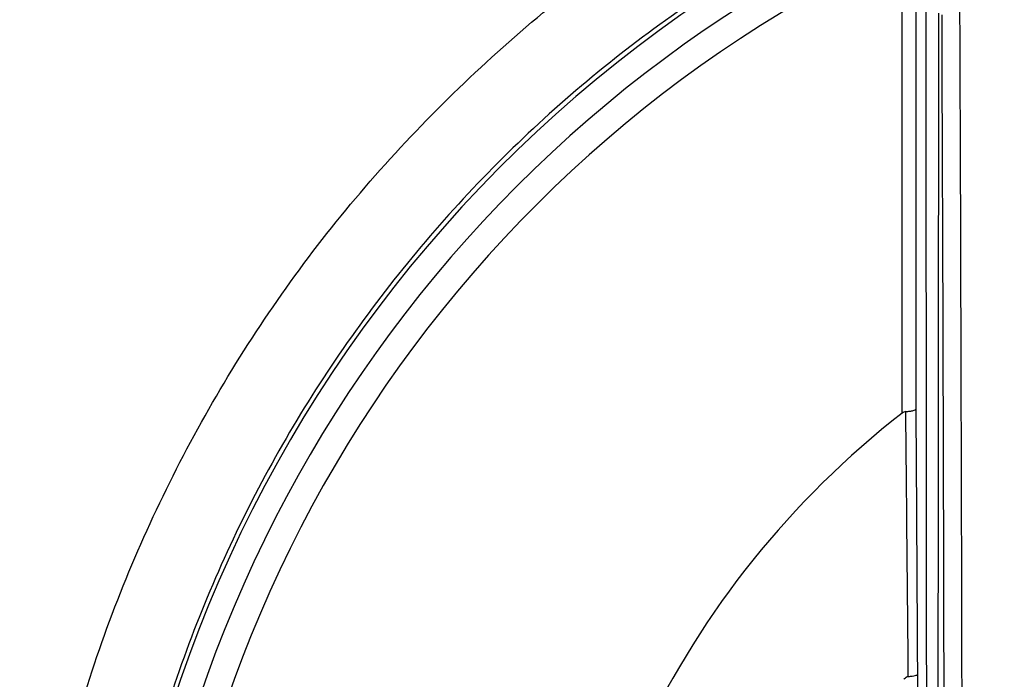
# Model space of a CAD drawing. Header units: millimetres. Extents: x 82 to 1337, y -230 to 1154.
# Tile 108 of 217: x 713 to 724, y 403 to 410. Entities that reach past the tile are written whole.
import ezdxf

# ---------------------------------------------------------------- set-up
doc = ezdxf.new("R2010")
doc.units = ezdxf.units.MM

msp = doc.modelspace()

# ---------------------------------------------------------------- linework, layer by layer
at = {"color": 7, "linetype": 'Continuous', "lineweight": 25}
for p, q in [((722.748, 405.964), (722.748, 410.556)), ((722.898, 410.556), (722.898, 406.006)), ((722.916, 403.048), (722.916, 402.257))]:
    msp.add_line(p, q, dxfattribs=at)
for centre, radius, start, end in [((728.888, 397.925), 22.704, 349.8293, 105.3813), ((728.883, 398.114), 15, 108.8358, 181.7176), ((728.883, 398.067), 14.75, 110.4268, 246.6273), ((728.883, 398.067), 10, 127.8444, 234.5175)]:
    msp.add_arc(centre, radius, start, end, dxfattribs=at)
at = {"color": 8, "linetype": 'Continuous', "lineweight": 25}
msp.add_arc((728.883, 398.067), 14.45, 110.4268, 246.1122, dxfattribs=at)
at = {"color": 7, "linetype": 'Continuous', "lineweight": 25}
for centre, major_axis, ratio in [((721.897, 393.317), (0, 76.05), 0.017455), ((722.097, 393.317), (0, 76.25), 0.017409)]:
    msp.add_ellipse(centre, major_axis=major_axis, ratio=ratio, start_param=4.803873, end_param=4.938988, dxfattribs=at)
for points, knots in [([(723.032, 383.233), (722.971, 383.251), (722.052, 383.534), (720.421, 384.474), (718.244, 386.056), (716.377, 388.018), (714.869, 390.259), (713.751, 392.722), (713.07, 395.339), (712.83, 398.034), (713.054, 400.73), (713.72, 403.353), (714.825, 405.822), (716.321, 408.079), (718.185, 410.037), (720.36, 411.712), (722.021, 412.487), (722.866, 412.881)], [0, 0, 0, 0, 0.005064, 0.075858, 0.146683, 0.217507, 0.288374, 0.359241, 0.430138, 0.501036, 0.571958, 0.642879, 0.713815, 0.784751, 0.85566, 0.926569, 1, 1, 1, 1]), ([(723.764, 412.271), (723.533, 412.183), (722.513, 411.796), (720.792, 410.885), (718.761, 409.353), (717.024, 407.491), (715.616, 405.37), (714.592, 403.039), (713.965, 400.571), (713.771, 398.031), (713.997, 395.493), (714.655, 393.031), (715.709, 390.711), (717.144, 388.604), (718.911, 386.771), (720.882, 385.284), (722.341, 384.606), (723.032, 384.286)], [0, 0, 0, 0, 0.020578, 0.090981, 0.161384, 0.231796, 0.302207, 0.372667, 0.443127, 0.513629, 0.584131, 0.65465, 0.725169, 0.795672, 0.866175, 0.936637, 1, 1, 1, 1]), ([(722.787, 405.98), (722.78, 405.98), (722.773, 405.978), (722.766, 405.975), (722.76, 405.972), (722.754, 405.968), (722.748, 405.964)], [0, 0, 0, 0, 0.00002177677, 0.00002177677, 0.00002177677, 0.00004249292, 0.00004249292, 0.00004249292, 0.00004249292]), ([(722.787, 405.98), (722.803, 405.981), (722.819, 405.983), (722.832, 405.984), (722.846, 405.986), (722.858, 405.988), (722.868, 405.991), (722.878, 405.993), (722.886, 405.996), (722.891, 405.999), (722.895, 406.001), (722.898, 406.003), (722.898, 406.006), (722.898, 406.006), (722.898, 406.006), (722.898, 406.006)], [0, 0, 0, 0, 0.0000502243, 0.0000502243, 0.0000502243, 0.0001004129, 0.0001004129, 0.0001004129, 0.0001511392, 0.0001511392, 0.0001511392, 0.0001906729, 0.0001906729, 0.0001906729, 0.0001948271, 0.0001948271, 0.0001948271, 0.0001948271]), ([(722.766, 402.995), (722.771, 403.001), (722.776, 403.007), (722.782, 403.012), (722.788, 403.018), (722.795, 403.022), (722.803, 403.025), (722.807, 403.026), (722.811, 403.027), (722.815, 403.027)], [0, 0, 0, 0, 0.00002396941, 0.00002396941, 0.00002396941, 0.00004840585, 0.00004840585, 0.00004840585, 0.00006118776, 0.00006118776, 0.00006118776, 0.00006118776]), ([(722.815, 403.027), (722.831, 403.028), (722.846, 403.03), (722.859, 403.031), (722.872, 403.033), (722.883, 403.035), (722.892, 403.037), (722.901, 403.039), (722.908, 403.041), (722.912, 403.043), (722.914, 403.045), (722.915, 403.046), (722.916, 403.047), (722.916, 403.047), (722.916, 403.048), (722.916, 403.048)], [0, 0, 0, 0, 0.000050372, 0.000050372, 0.000050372, 0.0001007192, 0.0001007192, 0.0001007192, 0.0001514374, 0.0001514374, 0.0001514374, 0.0001786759, 0.0001786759, 0.0001786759, 0.0001832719, 0.0001832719, 0.0001832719, 0.0001832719])]:
    msp.add_open_spline(points, degree=3, knots=knots, dxfattribs=at)
for points in [[(723.02, 401.63), (723.02, 404.585), (723.014, 407.54), (723.014, 410.495)], [(723.145, 400.801), (723.15, 404.008), (723.154, 407.215), (723.154, 410.422)], [(722.815, 403.027), (722.806, 404.024), (722.796, 405.006), (722.787, 405.98)], [(722.898, 406.006), (722.905, 405.03), (722.911, 404.046), (722.916, 403.048)]]:
    msp.add_open_spline(points, degree=3, dxfattribs=at)

doc.saveas('drawing.dxf')
